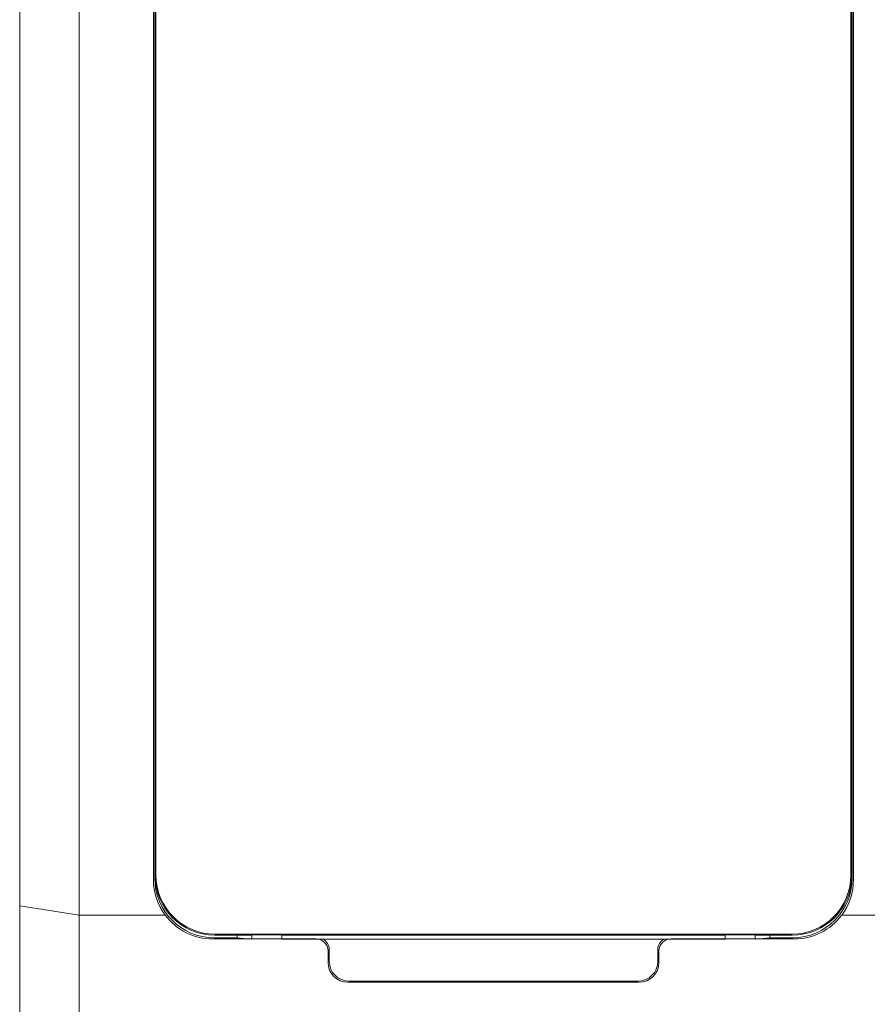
# Model space of a CAD drawing. Header units: millimetres. Extents: x 35 to 385, y -587 to 211.
# Tile 14 of 133: x 187 to 208, y -542 to -517. Entities that reach past the tile are written whole.
import ezdxf

# ---------------------------------------------------------------- set-up
doc = ezdxf.new("R2010")
doc.units = ezdxf.units.MM
doc.layers.add('1', color=7, linetype='Continuous', true_color=0xffffff)
doc.layers.add('3', color=7, linetype='Continuous', true_color=0xffffff)

msp = doc.modelspace()

# ---------------------------------------------------------------- linework, layer by layer
at = {"layer": '1', "color": 155, "linetype": 'Continuous', "lineweight": 18}
for p, q in [((204.802, -540.098), (193.587, -540.098)), ((204.802, -540.098), (193.587, -540.098)), ((204.802, -540.198), (193.587, -540.198)), ((204.802, -540.198), (193.587, -540.198))]:
    msp.add_line(p, q, dxfattribs=at)
at = {"layer": '3', "color": 155, "linetype": 'Continuous', "lineweight": 18}
for p, q in [((190.387, -489.795), (190.387, -538.598)), ((208.002, -489.795), (208.002, -538.598)), ((208.012, -490.292), (208.012, -523.984)), ((190.376, -538.664), (190.376, -490.507)), ((186.96, -539.362), (186.96, -490.788)), ((188.46, -490.788), (188.46, -539.596)), ((190.342, -490.79), (190.342, -538.698)), ((208.046, -491.1), (208.046, -523.984)), ((190.407, -538.578), (190.407, -491.364)), ((207.982, -538.578), (207.982, -491.364)), ((186.96, -539.361), (186.96, -585.695)), ((186.96, -559.776), (186.96, -539.362)), ((186.96, -539.362), (188.46, -539.596)), ((188.46, -539.596), (188.46, -561.276)), ((190.64, -539.596), (188.46, -539.596)), ((207.748, -539.596), (208.748, -539.596)), ((191.844, -540.197), (194.457, -540.197)), ((192.457, -540.164), (191.876, -540.164)), ((192.829, -540.098), (191.887, -540.098)), ((206.482, -540.077), (191.907, -540.077)), ((192.457, -540.098), (192.457, -540.164)), ((192.457, -540.164), (192.71, -540.19)), ((192.71, -540.19), (193.706, -540.19)), ((192.829, -540.095), (192.829, -540.19)), ((193.587, -540.095), (192.829, -540.095)), ((193.587, -540.095), (193.587, -540.19)), ((204.802, -540.098), (193.587, -540.098)), ((203.429, -540.197), (206.544, -540.197)), ((204.684, -540.19), (205.679, -540.19)), ((204.802, -540.095), (204.802, -540.19)), ((204.802, -540.095), (205.56, -540.095)), ((205.56, -540.095), (205.56, -540.19)), ((206.503, -540.098), (205.56, -540.098)), ((205.679, -540.19), (205.932, -540.164)), ((205.932, -540.164), (205.932, -540.098)), ((206.512, -540.164), (205.932, -540.164)), ((194.758, -540.496), (194.759, -540.793)), ((194.79, -540.762), (194.79, -540.464)), ((203.097, -540.464), (203.097, -540.762)), ((203.127, -540.793), (203.128, -540.496)), ((195.26, -541.292), (202.626, -541.292)), ((202.597, -541.262), (195.29, -541.262))]:
    msp.add_line(p, q, dxfattribs=at)
at = {"layer": '3', "color": 155, "linetype": 'Continuous', "lineweight": 13}
for p, q in [((190.826, -539.659), (190.846, -539.638)), ((207.543, -539.638), (207.563, -539.659))]:
    msp.add_line(p, q, dxfattribs=at)
at = {"layer": '3', "color": 155, "linetype": 'Continuous', "lineweight": 18}
for points in [[(208.012, -523.984), (208.012, -524.278), (208.012, -524.571), (208.012, -524.865), (208.012, -525.158), (208.012, -525.452), (208.012, -525.746), (208.012, -526.039), (208.012, -526.333), (208.012, -526.627), (208.012, -526.92), (208.012, -527.214), (208.012, -527.507), (208.012, -527.801), (208.012, -528.095), (208.012, -528.388), (208.012, -528.682), (208.012, -528.975), (208.012, -529.269), (208.012, -529.563), (208.012, -529.856), (208.012, -530.15), (208.012, -530.443), (208.012, -530.737), (208.012, -531.031), (208.012, -531.324), (208.012, -531.618), (208.012, -531.911), (208.012, -532.205), (208.012, -532.499), (208.012, -532.792), (208.012, -533.086), (208.012, -533.379), (208.012, -533.673), (208.012, -533.967), (208.012, -534.26), (208.012, -534.554), (208.012, -534.847), (208.012, -535.141), (208.012, -535.435), (208.012, -535.728), (208.012, -536.022), (208.012, -536.316), (208.012, -536.609), (208.012, -536.903), (208.012, -537.196), (208.012, -537.49), (208.012, -537.784), (208.012, -538.077), (208.012, -538.371), (208.012, -538.664)], [(208.046, -523.984), (208.046, -524.278), (208.046, -524.573), (208.046, -524.867), (208.046, -525.161), (208.046, -525.455), (208.046, -525.75), (208.046, -526.044), (208.046, -526.338), (208.046, -526.633), (208.046, -526.927), (208.046, -527.221), (208.046, -527.515), (208.046, -527.81), (208.046, -528.104), (208.046, -528.398), (208.046, -528.693), (208.046, -528.987), (208.046, -529.281), (208.046, -529.575), (208.046, -529.87), (208.046, -530.164), (208.046, -530.458), (208.046, -530.753), (208.046, -531.047), (208.046, -531.341), (208.046, -531.636), (208.046, -531.93), (208.046, -532.224), (208.046, -532.518), (208.046, -532.813), (208.046, -533.107), (208.046, -533.401), (208.046, -533.696), (208.046, -533.99), (208.046, -534.284), (208.046, -534.578), (208.046, -534.873), (208.046, -535.167), (208.046, -535.461), (208.046, -535.756), (208.046, -536.05), (208.046, -536.344), (208.046, -536.638), (208.046, -536.933), (208.046, -537.227), (208.046, -537.521), (208.046, -537.816), (208.046, -538.11), (208.046, -538.404), (208.046, -538.698)]]:
    msp.add_lwpolyline(points, dxfattribs=at)
for centre, major_axis, ratio, start_param, end_param in [((191.842, -538.698), (-1.061, -1.061), 0.999924, 5.497825, 6.138986), ((191.876, -538.664), (-1.061, -1.061), 0.999924, 5.497825, 7.068545), ((191.887, -538.598), (-1.061, -1.061), 0.999695, 5.497939, 7.068431), ((191.907, -538.577), (-1.061, -1.061), 0.999695, 5.497939, 7.068431), ((206.482, -538.577), (1.061, -1.061), 0.999695, 5.497939, 7.068431), ((206.502, -538.598), (1.061, -1.061), 0.999695, 5.497939, 7.068431), ((206.512, -538.664), (-1.061, 1.061), 0.999924, 2.356233, 3.926953), ((206.546, -538.698), (-1.061, 1.061), 0.999924, 3.285792, 3.926953), ((191.84, -538.701), (-1.391, 0.564), 0.996122, 1.027675, 1.957234), ((206.548, -538.701), (1.391, 0.564), 0.996122, 4.325951, 5.25551), ((194.458, -540.496), (-0.278, 0.113), 0.996122, 3.528107, 5.098827), ((194.49, -540.464), (-0.212, -0.212), 0.999924, 2.356233, 3.450214), ((203.397, -540.464), (0.212, -0.212), 0.999924, 2.832971, 3.926953), ((203.428, -540.496), (0.278, 0.113), 0.996122, 1.184358, 2.755078), ((195.259, -540.793), (-0.464, 0.188), 0.996122, 0.386514, 1.957234), ((195.29, -540.762), (-0.354, -0.354), 0.999924, 5.497825, 7.068545), ((202.597, -540.762), (0.354, -0.354), 0.999924, 5.497825, 7.068545), ((202.627, -540.793), (0.464, 0.188), 0.996122, 4.325951, 5.896671)]:
    msp.add_ellipse(centre, major_axis=major_axis, ratio=ratio, start_param=start_param, end_param=end_param, dxfattribs=at)

doc.saveas('drawing.dxf')
